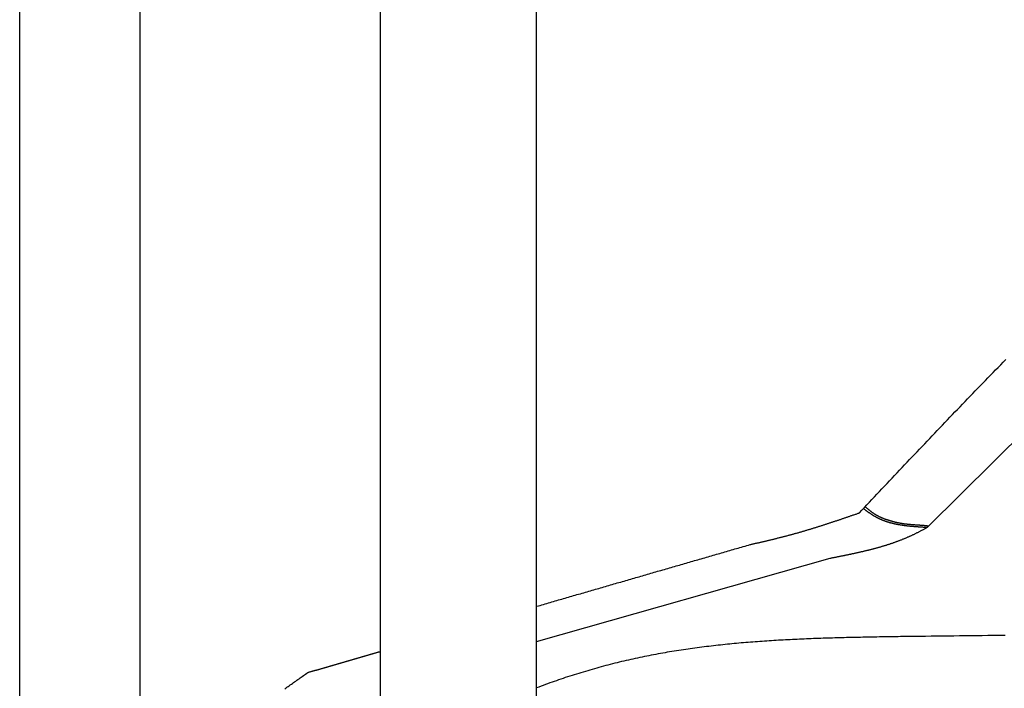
# Model space of a CAD drawing. Extents: x 562 to 7231, y 5417 to 12376.
# Tile 7 of 62: x 873 to 2511, y 9057 to 10169. Entities that reach past the tile are written whole.
import ezdxf

# ---------------------------------------------------------------- set-up
doc = ezdxf.new("R2010")
doc.units = 0
doc.layers.get('0').update_dxf_attribs({"linetype": 'CONTINUOUS'})
doc.layers.add('CAR', color=10, linetype='CONTINUOUS')

msp = doc.modelspace()

# ---------------------------------------------------------------- linework, layer by layer
for p, q in [((872.775, 5665.902), (872.775, 12065.902)), ((1072.775, 11865.902), (1072.775, 5915.902)), ((1472.775, 8708.018), (1472.775, 10583.018)), ((1732.775, 8063.018), (1732.775, 10583.018))]:
    msp.add_line(p, q)
at = {"layer": 'CAR'}
for p, q in [((2382.956, 9324.807), (3048.413, 9985.076)), ((1732.775, 9134.922), (2221.285, 9273.445))]:
    msp.add_line(p, q, dxfattribs=at)
for points in [[(2269.73, 9348.77, 0), (2273.9, 9353.2, 0), (2278.07, 9357.63, 0), (2282.24, 9362.06, 0), (2286.41, 9366.48, 0), (2290.59, 9370.91, 0), (2294.76, 9375.34, 0), (2298.93, 9379.76, 0), (2303.1, 9384.19, 0), (2307.27, 9388.61, 0), (2311.44, 9393.04, 0), (2315.62, 9397.46, 0), (2319.79, 9401.89, 0), (2323.97, 9406.31, 0), (2328.14, 9410.73, 0), (2332.32, 9415.15, 0), (2336.49, 9419.58, 0), (2340.67, 9423.99, 0), (2344.85, 9428.41, 0), (2349.03, 9432.83, 0), (2353.21, 9437.25, 0), (2357.39, 9441.66, 0), (2361.57, 9446.08, 0), (2365.75, 9450.49, 0), (2369.94, 9454.9, 0), (2374.12, 9459.31, 0), (2378.31, 9463.72, 0), (2382.5, 9468.13, 0), (2386.69, 9472.54, 0), (2390.88, 9476.94, 0), (2395.07, 9481.35, 0), (2399.27, 9485.75, 0), (2403.46, 9490.15, 0), (2407.66, 9494.55, 0), (2411.86, 9498.94, 0), (2416.06, 9503.34, 0), (2420.27, 9507.73, 0), (2424.47, 9512.12, 0), (2428.68, 9516.51, 0), (2432.89, 9520.89, 0), (2437.1, 9525.28, 0), (2441.31, 9529.66, 0), (2445.52, 9534.04, 0), (2449.74, 9538.42, 0), (2453.96, 9542.79, 0), (2458.18, 9547.16, 0), (2462.41, 9551.53, 0), (2466.63, 9555.9, 0), (2470.86, 9560.27, 0), (2475.09, 9564.63, 0), (2479.33, 9568.99, 0), (2483.56, 9573.34, 0), (2487.8, 9577.7, 0), (2492.04, 9582.05, 0), (2496.29, 9586.4, 0), (2500.54, 9590.74, 0), (2504.79, 9595.08, 0), (2509.04, 9599.42, 0), (2513.3, 9603.76, 0)], [(2276.43, 9355.88, 0), (2277, 9355.46, 0), (2277.58, 9355.04, 0), (2278.15, 9354.62, 0), (2278.73, 9354.19, 0), (2279.3, 9353.77, 0), (2279.88, 9353.35, 0), (2280.45, 9352.93, 0), (2281.03, 9352.52, 0), (2281.61, 9352.1, 0), (2282.18, 9351.68, 0), (2282.76, 9351.27, 0), (2283.34, 9350.85, 0), (2283.92, 9350.44, 0), (2284.5, 9350.03, 0), (2285.08, 9349.62, 0), (2285.66, 9349.22, 0), (2286.25, 9348.82, 0), (2286.83, 9348.42, 0), (2287.41, 9348.02, 0), (2288, 9347.62, 0), (2288.59, 9347.23, 0), (2289.17, 9346.84, 0), (2289.76, 9346.45, 0), (2290.36, 9346.07, 0), (2290.95, 9345.69, 0), (2291.54, 9345.31, 0), (2292.14, 9344.94, 0), (2292.73, 9344.57, 0), (2293.33, 9344.21, 0), (2293.93, 9343.85, 0), (2294.54, 9343.49, 0), (2295.14, 9343.14, 0), (2295.75, 9342.79, 0), (2296.35, 9342.45, 0), (2296.96, 9342.11, 0), (2297.58, 9341.78, 0), (2298.19, 9341.45, 0), (2298.81, 9341.12, 0), (2299.42, 9340.8, 0), (2300.04, 9340.49, 0), (2300.67, 9340.18, 0), (2301.29, 9339.87, 0), (2301.92, 9339.57, 0), (2302.54, 9339.28, 0), (2303.17, 9338.98, 0), (2303.8, 9338.7, 0), (2304.44, 9338.41, 0), (2305.07, 9338.13, 0), (2305.71, 9337.86, 0), (2306.35, 9337.59, 0), (2306.99, 9337.32, 0), (2307.63, 9337.06, 0), (2308.27, 9336.8, 0), (2308.92, 9336.54, 0), (2309.56, 9336.29, 0), (2310.21, 9336.05, 0), (2310.86, 9335.81, 0), (2311.51, 9335.57, 0), (2312.17, 9335.33, 0), (2312.82, 9335.1, 0), (2313.48, 9334.87, 0), (2314.14, 9334.65, 0), (2314.8, 9334.43, 0), (2315.46, 9334.22, 0), (2316.12, 9334, 0), (2316.79, 9333.79, 0), (2317.45, 9333.59, 0), (2318.12, 9333.39, 0), (2318.79, 9333.19, 0), (2319.46, 9332.99, 0), (2320.13, 9332.8, 0), (2320.8, 9332.62, 0), (2321.48, 9332.43, 0), (2322.15, 9332.25, 0), (2322.83, 9332.07, 0), (2323.51, 9331.9, 0), (2324.19, 9331.72, 0), (2324.87, 9331.56, 0), (2325.55, 9331.39, 0), (2326.24, 9331.23, 0), (2326.92, 9331.07, 0), (2327.61, 9330.91, 0), (2328.3, 9330.76, 0), (2328.99, 9330.61, 0), (2329.68, 9330.46, 0), (2330.37, 9330.32, 0), (2331.06, 9330.17, 0), (2331.75, 9330.03, 0), (2332.45, 9329.9, 0), (2333.14, 9329.76, 0), (2333.84, 9329.63, 0), (2334.54, 9329.5, 0), (2335.24, 9329.38, 0), (2335.94, 9329.25, 0), (2336.64, 9329.13, 0), (2337.34, 9329.02, 0), (2338.04, 9328.9, 0), (2338.75, 9328.79, 0), (2339.45, 9328.67, 0), (2340.16, 9328.56, 0), (2340.87, 9328.46, 0), (2341.58, 9328.35, 0), (2342.28, 9328.25, 0), (2342.99, 9328.15, 0), (2343.71, 9328.05, 0), (2344.42, 9327.96, 0), (2345.13, 9327.86, 0), (2345.84, 9327.77, 0), (2346.56, 9327.68, 0), (2347.27, 9327.59, 0), (2347.99, 9327.5, 0), (2348.7, 9327.42, 0), (2349.42, 9327.34, 0), (2350.14, 9327.26, 0), (2350.86, 9327.18, 0), (2351.58, 9327.1, 0), (2352.3, 9327.02, 0), (2353.02, 9326.95, 0), (2353.74, 9326.87, 0), (2354.46, 9326.8, 0), (2355.19, 9326.73, 0), (2355.91, 9326.67, 0), (2356.63, 9326.6, 0), (2357.36, 9326.53, 0), (2358.08, 9326.47, 0), (2358.81, 9326.41, 0), (2359.53, 9326.34, 0), (2360.26, 9326.28, 0), (2360.99, 9326.22, 0), (2361.72, 9326.17, 0), (2362.44, 9326.11, 0), (2363.17, 9326.05, 0), (2363.9, 9326, 0), (2364.63, 9325.94, 0), (2365.36, 9325.89, 0), (2366.09, 9325.84, 0), (2366.82, 9325.79, 0), (2367.55, 9325.74, 0), (2368.28, 9325.69, 0), (2369.02, 9325.64, 0), (2369.75, 9325.59, 0), (2370.48, 9325.54, 0), (2371.21, 9325.5, 0), (2371.95, 9325.45, 0), (2372.68, 9325.41, 0), (2373.41, 9325.36, 0), (2374.14, 9325.32, 0), (2374.88, 9325.27, 0), (2375.61, 9325.23, 0), (2376.35, 9325.19, 0), (2377.08, 9325.14, 0), (2377.81, 9325.1, 0), (2378.55, 9325.06, 0), (2379.28, 9325.02, 0), (2380.02, 9324.97, 0), (2380.75, 9324.93, 0), (2381.49, 9324.89, 0), (2382.22, 9324.85, 0), (2382.96, 9324.81, 0)], [(2279.39, 9359.03, 0), (2279.73, 9358.74, 0), (2280.07, 9358.45, 0), (2280.41, 9358.16, 0), (2280.75, 9357.87, 0), (2281.09, 9357.58, 0), (2281.43, 9357.3, 0), (2281.77, 9357.01, 0), (2282.11, 9356.72, 0), (2282.45, 9356.43, 0), (2282.79, 9356.15, 0), (2283.13, 9355.86, 0), (2283.47, 9355.57, 0), (2283.81, 9355.29, 0), (2284.16, 9355.01, 0), (2284.5, 9354.72, 0), (2284.84, 9354.44, 0), (2285.19, 9354.16, 0), (2285.53, 9353.88, 0), (2285.88, 9353.6, 0), (2286.22, 9353.32, 0), (2286.57, 9353.04, 0), (2286.91, 9352.76, 0), (2287.26, 9352.49, 0), (2287.61, 9352.21, 0), (2287.96, 9351.94, 0), (2288.31, 9351.67, 0), (2288.66, 9351.4, 0), (2289.01, 9351.13, 0), (2289.37, 9350.86, 0), (2289.72, 9350.59, 0), (2290.08, 9350.33, 0), (2290.43, 9350.07, 0), (2290.79, 9349.8, 0), (2291.15, 9349.54, 0), (2291.51, 9349.29, 0), (2291.87, 9349.03, 0), (2292.23, 9348.78, 0), (2292.59, 9348.52, 0), (2292.96, 9348.27, 0), (2293.32, 9348.03, 0), (2293.69, 9347.78, 0), (2294.06, 9347.54, 0), (2294.43, 9347.3, 0), (2294.8, 9347.06, 0), (2295.17, 9346.82, 0), (2295.55, 9346.58, 0), (2295.92, 9346.35, 0), (2296.3, 9346.12, 0), (2296.68, 9345.89, 0), (2297.06, 9345.67, 0), (2297.44, 9345.45, 0), (2297.83, 9345.23, 0), (2298.21, 9345.01, 0), (2298.6, 9344.79, 0), (2298.98, 9344.58, 0), (2299.37, 9344.37, 0), (2299.76, 9344.16, 0), (2300.15, 9343.95, 0), (2300.55, 9343.74, 0), (2300.94, 9343.54, 0), (2301.34, 9343.34, 0), (2301.73, 9343.14, 0), (2302.13, 9342.95, 0), (2302.53, 9342.75, 0), (2302.93, 9342.56, 0), (2303.33, 9342.37, 0), (2303.73, 9342.18, 0), (2304.13, 9341.99, 0), (2304.54, 9341.81, 0), (2304.94, 9341.62, 0), (2305.35, 9341.44, 0), (2305.75, 9341.26, 0), (2306.16, 9341.08, 0), (2306.57, 9340.91, 0), (2306.98, 9340.73, 0), (2307.39, 9340.56, 0), (2307.8, 9340.39, 0), (2308.21, 9340.22, 0), (2308.63, 9340.05, 0), (2309.04, 9339.89, 0), (2309.46, 9339.72, 0), (2309.87, 9339.56, 0), (2310.29, 9339.4, 0), (2310.7, 9339.24, 0), (2311.12, 9339.08, 0), (2311.54, 9338.93, 0), (2311.95, 9338.77, 0), (2312.37, 9338.62, 0), (2312.79, 9338.47, 0), (2313.21, 9338.32, 0), (2313.63, 9338.17, 0), (2314.05, 9338.02, 0), (2314.47, 9337.87, 0), (2314.9, 9337.73, 0), (2315.32, 9337.58, 0), (2315.74, 9337.44, 0), (2316.16, 9337.3, 0), (2316.59, 9337.16, 0), (2317.01, 9337.02, 0), (2317.43, 9336.88, 0), (2317.86, 9336.74, 0), (2318.28, 9336.61, 0), (2318.71, 9336.48, 0), (2319.13, 9336.34, 0), (2319.56, 9336.21, 0), (2319.98, 9336.08, 0), (2320.41, 9335.95, 0), (2320.83, 9335.83, 0), (2321.26, 9335.7, 0), (2321.69, 9335.57, 0), (2322.11, 9335.45, 0), (2322.54, 9335.33, 0), (2322.97, 9335.21, 0), (2323.4, 9335.09, 0), (2323.83, 9334.97, 0), (2324.25, 9334.85, 0), (2324.68, 9334.73, 0), (2325.11, 9334.62, 0), (2325.54, 9334.5, 0), (2325.97, 9334.39, 0), (2326.4, 9334.28, 0), (2326.83, 9334.17, 0), (2327.26, 9334.06, 0), (2327.69, 9333.95, 0), (2328.13, 9333.85, 0), (2328.56, 9333.74, 0), (2328.99, 9333.64, 0), (2329.42, 9333.53, 0), (2329.85, 9333.43, 0), (2330.28, 9333.33, 0), (2330.72, 9333.23, 0), (2331.15, 9333.14, 0), (2331.58, 9333.04, 0), (2332.02, 9332.94, 0), (2332.45, 9332.85, 0), (2332.88, 9332.76, 0), (2333.32, 9332.67, 0), (2333.75, 9332.58, 0), (2334.19, 9332.49, 0), (2334.62, 9332.4, 0), (2335.06, 9332.31, 0), (2335.49, 9332.23, 0), (2335.93, 9332.14, 0), (2336.36, 9332.06, 0), (2336.8, 9331.98, 0), (2337.24, 9331.9, 0), (2337.67, 9331.82, 0), (2338.11, 9331.74, 0), (2338.55, 9331.66, 0), (2338.98, 9331.59, 0), (2339.42, 9331.51, 0), (2339.86, 9331.44, 0), (2340.29, 9331.37, 0), (2340.73, 9331.3, 0), (2341.17, 9331.23, 0), (2341.61, 9331.16, 0), (2342.05, 9331.09, 0), (2342.48, 9331.03, 0), (2342.92, 9330.96, 0), (2343.36, 9330.9, 0), (2343.8, 9330.84, 0), (2344.24, 9330.77, 0), (2344.68, 9330.71, 0), (2345.12, 9330.66, 0), (2345.56, 9330.6, 0), (2346, 9330.54, 0), (2346.43, 9330.49, 0), (2346.87, 9330.43, 0), (2347.31, 9330.38, 0), (2347.75, 9330.33, 0), (2348.19, 9330.28, 0), (2348.63, 9330.23, 0), (2349.08, 9330.18, 0), (2349.52, 9330.13, 0), (2349.96, 9330.09, 0), (2350.4, 9330.04, 0), (2350.84, 9330, 0), (2351.28, 9329.95, 0), (2351.72, 9329.91, 0), (2352.16, 9329.87, 0), (2352.6, 9329.83, 0), (2353.04, 9329.79, 0), (2353.48, 9329.75, 0), (2353.93, 9329.71, 0), (2354.37, 9329.67, 0), (2354.81, 9329.63, 0), (2355.25, 9329.6, 0), (2355.69, 9329.56, 0), (2356.13, 9329.53, 0), (2356.58, 9329.49, 0), (2357.02, 9329.46, 0), (2357.46, 9329.42, 0), (2357.9, 9329.39, 0), (2358.35, 9329.36, 0), (2358.79, 9329.32, 0), (2359.23, 9329.29, 0), (2359.67, 9329.26, 0), (2360.11, 9329.23, 0), (2360.56, 9329.2, 0), (2361, 9329.17, 0), (2361.44, 9329.13, 0), (2361.88, 9329.1, 0), (2362.33, 9329.07, 0), (2362.77, 9329.04, 0), (2363.21, 9329.01, 0), (2363.65, 9328.98, 0), (2364.1, 9328.95, 0), (2364.54, 9328.92, 0), (2364.98, 9328.89, 0), (2365.42, 9328.87, 0), (2365.87, 9328.84, 0), (2366.31, 9328.81, 0), (2366.75, 9328.78, 0), (2367.2, 9328.75, 0), (2367.64, 9328.72, 0), (2368.08, 9328.69, 0), (2368.52, 9328.66, 0), (2368.97, 9328.62, 0), (2369.41, 9328.59, 0), (2369.85, 9328.56, 0), (2370.29, 9328.53, 0), (2370.74, 9328.5, 0), (2371.18, 9328.47, 0), (2371.62, 9328.44, 0), (2372.06, 9328.4, 0), (2372.5, 9328.37, 0), (2372.95, 9328.34, 0), (2373.39, 9328.3, 0), (2373.83, 9328.27, 0), (2374.27, 9328.23, 0), (2374.72, 9328.19, 0), (2375.16, 9328.16, 0), (2375.6, 9328.12, 0), (2376.04, 9328.08, 0), (2376.48, 9328.04, 0), (2376.92, 9328.01, 0), (2377.37, 9327.97, 0), (2377.81, 9327.92, 0), (2378.25, 9327.88, 0), (2378.69, 9327.84, 0), (2379.13, 9327.8, 0), (2379.57, 9327.75, 0), (2380.01, 9327.71, 0), (2380.45, 9327.66, 0), (2380.9, 9327.62, 0), (2381.34, 9327.57, 0), (2381.78, 9327.52, 0), (2382.22, 9327.48, 0), (2382.66, 9327.43, 0), (2383.1, 9327.38, 0), (2383.54, 9327.33, 0), (2383.98, 9327.28, 0), (2384.42, 9327.23, 0), (2384.86, 9327.18, 0), (2385.3, 9327.13, 0)], [(2087.77, 9295.94, 0), (2088.94, 9296.21, 0), (2090.1, 9296.48, 0), (2091.26, 9296.75, 0), (2092.42, 9297.01, 0), (2093.59, 9297.28, 0), (2094.75, 9297.55, 0), (2095.91, 9297.82, 0), (2097.07, 9298.09, 0), (2098.23, 9298.36, 0), (2099.4, 9298.63, 0), (2100.56, 9298.9, 0), (2101.72, 9299.17, 0), (2102.88, 9299.45, 0), (2104.04, 9299.72, 0), (2105.21, 9299.99, 0), (2106.37, 9300.26, 0), (2107.53, 9300.53, 0), (2108.69, 9300.81, 0), (2109.85, 9301.08, 0), (2111.01, 9301.35, 0), (2112.17, 9301.63, 0), (2113.33, 9301.9, 0), (2114.49, 9302.18, 0), (2115.65, 9302.45, 0), (2116.81, 9302.73, 0), (2117.97, 9303, 0), (2119.13, 9303.28, 0), (2120.29, 9303.56, 0), (2121.45, 9303.84, 0), (2122.61, 9304.12, 0), (2123.77, 9304.4, 0), (2124.93, 9304.68, 0), (2126.09, 9304.96, 0), (2127.25, 9305.24, 0), (2128.41, 9305.53, 0), (2129.56, 9305.81, 0), (2130.72, 9306.09, 0), (2131.88, 9306.38, 0), (2133.04, 9306.67, 0), (2134.19, 9306.95, 0), (2135.35, 9307.24, 0), (2136.51, 9307.53, 0), (2137.66, 9307.82, 0), (2138.82, 9308.11, 0), (2139.98, 9308.41, 0), (2141.13, 9308.7, 0), (2142.29, 9308.99, 0), (2143.44, 9309.29, 0), (2144.6, 9309.59, 0), (2145.75, 9309.88, 0), (2146.9, 9310.18, 0), (2148.06, 9310.48, 0), (2149.21, 9310.78, 0), (2150.36, 9311.09, 0), (2151.52, 9311.39, 0), (2152.67, 9311.7, 0), (2153.82, 9312, 0), (2154.97, 9312.31, 0), (2156.12, 9312.62, 0), (2157.27, 9312.93, 0), (2158.42, 9313.24, 0), (2159.57, 9313.55, 0), (2160.72, 9313.87, 0), (2161.87, 9314.19, 0), (2163.02, 9314.5, 0), (2164.17, 9314.82, 0), (2165.31, 9315.14, 0), (2166.46, 9315.47, 0), (2167.61, 9315.79, 0), (2168.76, 9316.11, 0), (2169.9, 9316.44, 0), (2171.05, 9316.77, 0), (2172.19, 9317.1, 0), (2173.34, 9317.43, 0), (2174.48, 9317.76, 0), (2175.63, 9318.09, 0), (2176.77, 9318.43, 0), (2177.91, 9318.76, 0), (2179.06, 9319.1, 0), (2180.2, 9319.44, 0), (2181.34, 9319.78, 0), (2182.48, 9320.12, 0), (2183.62, 9320.46, 0), (2184.77, 9320.8, 0), (2185.91, 9321.15, 0), (2187.05, 9321.49, 0), (2188.19, 9321.84, 0), (2189.33, 9322.19, 0), (2190.47, 9322.54, 0), (2191.61, 9322.89, 0), (2192.75, 9323.24, 0), (2193.89, 9323.59, 0), (2195.02, 9323.94, 0), (2196.16, 9324.3, 0), (2197.3, 9324.65, 0), (2198.44, 9325.01, 0), (2199.58, 9325.36, 0), (2200.71, 9325.72, 0), (2201.85, 9326.08, 0), (2202.99, 9326.44, 0), (2204.12, 9326.8, 0), (2205.26, 9327.16, 0), (2206.39, 9327.53, 0), (2207.53, 9327.89, 0), (2208.66, 9328.25, 0), (2209.8, 9328.62, 0), (2210.93, 9328.99, 0), (2212.07, 9329.35, 0), (2213.2, 9329.72, 0), (2214.34, 9330.09, 0), (2215.47, 9330.46, 0), (2216.61, 9330.83, 0), (2217.74, 9331.2, 0), (2218.87, 9331.57, 0), (2220.01, 9331.94, 0), (2221.14, 9332.31, 0), (2222.27, 9332.69, 0), (2223.4, 9333.06, 0), (2224.54, 9333.44, 0), (2225.67, 9333.81, 0), (2226.8, 9334.19, 0), (2227.93, 9334.57, 0), (2229.06, 9334.94, 0), (2230.2, 9335.32, 0), (2231.33, 9335.7, 0), (2232.46, 9336.08, 0), (2233.59, 9336.46, 0), (2234.72, 9336.84, 0), (2235.85, 9337.22, 0), (2236.98, 9337.6, 0), (2238.11, 9337.98, 0), (2239.24, 9338.36, 0), (2240.37, 9338.74, 0), (2241.5, 9339.13, 0), (2242.63, 9339.51, 0), (2243.76, 9339.89, 0), (2244.89, 9340.28, 0), (2246.02, 9340.66, 0), (2247.15, 9341.04, 0), (2248.28, 9341.43, 0), (2249.41, 9341.81, 0), (2250.54, 9342.2, 0), (2251.67, 9342.58, 0), (2252.8, 9342.97, 0), (2253.93, 9343.36, 0), (2255.06, 9343.74, 0), (2256.19, 9344.13, 0), (2257.32, 9344.51, 0), (2258.44, 9344.9, 0), (2259.57, 9345.29, 0), (2260.7, 9345.68, 0), (2261.83, 9346.06, 0), (2262.96, 9346.45, 0), (2264.09, 9346.84, 0), (2265.22, 9347.22, 0), (2266.35, 9347.61, 0), (2267.48, 9348, 0), (2268.6, 9348.39, 0), (2269.73, 9348.77, 0)], [(2221.29, 9273.45, 0), (2222.35, 9273.65, 0), (2223.41, 9273.86, 0), (2224.47, 9274.07, 0), (2225.53, 9274.28, 0), (2226.59, 9274.49, 0), (2227.66, 9274.7, 0), (2228.72, 9274.91, 0), (2229.78, 9275.12, 0), (2230.84, 9275.33, 0), (2231.9, 9275.54, 0), (2232.96, 9275.75, 0), (2234.02, 9275.96, 0), (2235.09, 9276.17, 0), (2236.15, 9276.38, 0), (2237.21, 9276.59, 0), (2238.27, 9276.8, 0), (2239.33, 9277.02, 0), (2240.39, 9277.23, 0), (2241.45, 9277.44, 0), (2242.51, 9277.66, 0), (2243.57, 9277.87, 0), (2244.63, 9278.09, 0), (2245.69, 9278.3, 0), (2246.74, 9278.52, 0), (2247.8, 9278.74, 0), (2248.86, 9278.96, 0), (2249.92, 9279.17, 0), (2250.98, 9279.39, 0), (2252.03, 9279.61, 0), (2253.09, 9279.83, 0), (2254.15, 9280.06, 0), (2255.2, 9280.28, 0), (2256.26, 9280.5, 0), (2257.32, 9280.73, 0), (2258.37, 9280.95, 0), (2259.43, 9281.18, 0), (2260.48, 9281.4, 0), (2261.54, 9281.63, 0), (2262.59, 9281.86, 0), (2263.64, 9282.09, 0), (2264.7, 9282.32, 0), (2265.75, 9282.56, 0), (2266.8, 9282.79, 0), (2267.85, 9283.03, 0), (2268.9, 9283.26, 0), (2269.95, 9283.5, 0), (2271, 9283.74, 0), (2272.05, 9283.98, 0), (2273.1, 9284.22, 0), (2274.15, 9284.46, 0), (2275.2, 9284.71, 0), (2276.24, 9284.95, 0), (2277.29, 9285.2, 0), (2278.34, 9285.45, 0), (2279.38, 9285.7, 0), (2280.43, 9285.95, 0), (2281.47, 9286.2, 0), (2282.52, 9286.46, 0), (2283.56, 9286.72, 0), (2284.6, 9286.97, 0), (2285.64, 9287.23, 0), (2286.68, 9287.49, 0), (2287.73, 9287.76, 0), (2288.76, 9288.02, 0), (2289.8, 9288.29, 0), (2290.84, 9288.56, 0), (2291.88, 9288.83, 0), (2292.92, 9289.1, 0), (2293.95, 9289.37, 0), (2294.99, 9289.65, 0), (2296.02, 9289.93, 0), (2297.06, 9290.21, 0), (2298.09, 9290.49, 0), (2299.12, 9290.77, 0), (2300.15, 9291.06, 0), (2301.18, 9291.35, 0), (2302.21, 9291.64, 0), (2303.24, 9291.93, 0), (2304.27, 9292.22, 0), (2305.3, 9292.52, 0), (2306.32, 9292.82, 0), (2307.35, 9293.12, 0), (2308.37, 9293.42, 0), (2309.4, 9293.73, 0), (2310.42, 9294.04, 0), (2311.44, 9294.35, 0), (2312.46, 9294.66, 0), (2313.48, 9294.98, 0), (2314.5, 9295.29, 0), (2315.52, 9295.61, 0), (2316.54, 9295.94, 0), (2317.55, 9296.26, 0), (2318.57, 9296.59, 0), (2319.58, 9296.92, 0), (2320.59, 9297.25, 0), (2321.61, 9297.59, 0), (2322.62, 9297.93, 0), (2323.63, 9298.27, 0), (2324.64, 9298.61, 0), (2325.64, 9298.96, 0), (2326.65, 9299.31, 0), (2327.65, 9299.66, 0), (2328.66, 9300.01, 0), (2329.66, 9300.37, 0), (2330.66, 9300.73, 0), (2331.66, 9301.1, 0), (2332.66, 9301.46, 0), (2333.66, 9301.83, 0), (2334.66, 9302.2, 0), (2335.66, 9302.58, 0), (2336.65, 9302.96, 0), (2337.64, 9303.34, 0), (2338.64, 9303.73, 0), (2339.63, 9304.11, 0), (2340.62, 9304.5, 0), (2341.61, 9304.9, 0), (2342.59, 9305.3, 0), (2343.58, 9305.7, 0), (2344.57, 9306.1, 0), (2345.55, 9306.51, 0), (2346.53, 9306.92, 0), (2347.51, 9307.33, 0), (2348.49, 9307.75, 0), (2349.47, 9308.17, 0), (2350.45, 9308.6, 0), (2351.42, 9309.02, 0), (2352.4, 9309.45, 0), (2353.37, 9309.89, 0), (2354.34, 9310.33, 0), (2355.31, 9310.77, 0), (2356.28, 9311.22, 0), (2357.25, 9311.66, 0), (2358.21, 9312.12, 0), (2359.18, 9312.57, 0), (2360.14, 9313.03, 0), (2361.1, 9313.5, 0), (2362.06, 9313.97, 0), (2363.02, 9314.44, 0), (2363.98, 9314.91, 0), (2364.93, 9315.39, 0), (2365.89, 9315.87, 0), (2366.84, 9316.35, 0), (2367.79, 9316.83, 0), (2368.75, 9317.32, 0), (2369.7, 9317.81, 0), (2370.65, 9318.3, 0), (2371.6, 9318.79, 0), (2372.55, 9319.29, 0), (2373.5, 9319.78, 0), (2374.44, 9320.28, 0), (2375.39, 9320.78, 0), (2376.34, 9321.28, 0), (2377.28, 9321.78, 0), (2378.23, 9322.29, 0), (2379.18, 9322.79, 0), (2380.12, 9323.29, 0), (2381.07, 9323.8, 0), (2382.01, 9324.3, 0), (2382.96, 9324.81, 0)], [(1732.77, 9193.32, 0), (1735.57, 9194.13, 0), (1738.37, 9194.94, 0), (1741.16, 9195.75, 0), (1743.96, 9196.55, 0), (1746.75, 9197.36, 0), (1749.55, 9198.17, 0), (1752.34, 9198.98, 0), (1755.14, 9199.79, 0), (1757.93, 9200.59, 0), (1760.73, 9201.4, 0), (1763.52, 9202.21, 0), (1766.32, 9203.02, 0), (1769.11, 9203.83, 0), (1771.91, 9204.63, 0), (1774.7, 9205.44, 0), (1777.5, 9206.25, 0), (1780.29, 9207.06, 0), (1783.09, 9207.87, 0), (1785.89, 9208.67, 0), (1788.68, 9209.48, 0), (1791.48, 9210.29, 0), (1794.27, 9211.1, 0), (1797.07, 9211.91, 0), (1799.86, 9212.71, 0), (1802.66, 9213.52, 0), (1805.45, 9214.33, 0), (1808.25, 9215.14, 0), (1811.04, 9215.95, 0), (1813.84, 9216.75, 0), (1816.63, 9217.56, 0), (1819.43, 9218.37, 0), (1822.22, 9219.18, 0), (1825.02, 9219.99, 0), (1827.81, 9220.79, 0), (1830.61, 9221.6, 0), (1833.4, 9222.41, 0), (1836.2, 9223.22, 0), (1839, 9224.03, 0), (1841.79, 9224.83, 0), (1844.59, 9225.64, 0), (1847.38, 9226.45, 0), (1850.18, 9227.26, 0), (1852.97, 9228.07, 0), (1855.77, 9228.87, 0), (1858.56, 9229.68, 0), (1861.36, 9230.49, 0), (1864.15, 9231.3, 0), (1866.95, 9232.11, 0), (1869.74, 9232.91, 0), (1872.54, 9233.72, 0), (1875.33, 9234.53, 0), (1878.13, 9235.34, 0), (1880.92, 9236.15, 0), (1883.72, 9236.95, 0), (1886.52, 9237.76, 0), (1889.31, 9238.57, 0), (1892.11, 9239.38, 0), (1894.9, 9240.19, 0), (1897.7, 9240.99, 0), (1900.49, 9241.8, 0), (1903.29, 9242.61, 0), (1906.08, 9243.42, 0), (1908.88, 9244.23, 0), (1911.67, 9245.03, 0), (1914.47, 9245.84, 0), (1917.26, 9246.65, 0), (1920.06, 9247.46, 0), (1922.85, 9248.27, 0), (1925.65, 9249.07, 0), (1928.44, 9249.88, 0), (1931.24, 9250.69, 0), (1934.03, 9251.5, 0), (1936.83, 9252.31, 0), (1939.63, 9253.11, 0), (1942.42, 9253.92, 0), (1945.22, 9254.73, 0), (1948.01, 9255.54, 0), (1950.81, 9256.35, 0), (1953.6, 9257.15, 0), (1956.4, 9257.96, 0), (1959.19, 9258.77, 0), (1961.99, 9259.58, 0), (1964.78, 9260.39, 0), (1967.58, 9261.19, 0), (1970.37, 9262, 0), (1973.17, 9262.81, 0), (1975.96, 9263.62, 0), (1978.76, 9264.43, 0), (1981.55, 9265.23, 0), (1984.35, 9266.04, 0), (1987.15, 9266.85, 0), (1989.94, 9267.66, 0), (1992.74, 9268.47, 0), (1995.53, 9269.27, 0), (1998.33, 9270.08, 0), (2001.12, 9270.89, 0), (2003.92, 9271.7, 0), (2006.71, 9272.51, 0), (2009.51, 9273.31, 0), (2012.3, 9274.12, 0), (2015.1, 9274.93, 0), (2017.89, 9275.74, 0), (2020.69, 9276.55, 0), (2023.48, 9277.35, 0), (2026.28, 9278.16, 0), (2029.07, 9278.97, 0), (2031.87, 9279.78, 0), (2034.66, 9280.59, 0), (2037.46, 9281.39, 0), (2040.26, 9282.2, 0), (2043.05, 9283.01, 0), (2045.85, 9283.82, 0), (2048.64, 9284.63, 0), (2051.44, 9285.43, 0), (2054.23, 9286.24, 0), (2057.03, 9287.05, 0), (2059.82, 9287.86, 0), (2062.62, 9288.67, 0), (2065.41, 9289.47, 0), (2068.21, 9290.28, 0), (2071, 9291.09, 0), (2073.8, 9291.9, 0), (2076.59, 9292.71, 0), (2079.39, 9293.51, 0), (2082.18, 9294.32, 0), (2084.98, 9295.13, 0), (2087.77, 9295.94, 0)], [(2341.95, 9142.92, 0), (2338.04, 9142.86, 0), (2334.13, 9142.8, 0), (2330.22, 9142.74, 0), (2326.32, 9142.68, 0), (2322.41, 9142.61, 0), (2318.5, 9142.55, 0), (2314.59, 9142.48, 0), (2310.68, 9142.42, 0), (2306.78, 9142.35, 0), (2302.87, 9142.29, 0), (2298.96, 9142.22, 0), (2295.05, 9142.15, 0), (2291.15, 9142.08, 0), (2287.24, 9142.01, 0), (2283.33, 9141.93, 0), (2279.43, 9141.86, 0), (2275.52, 9141.78, 0), (2271.62, 9141.7, 0), (2267.71, 9141.62, 0), (2263.81, 9141.54, 0), (2259.9, 9141.45, 0), (2256, 9141.36, 0), (2252.09, 9141.27, 0), (2248.19, 9141.18, 0), (2244.29, 9141.08, 0), (2240.38, 9140.98, 0), (2236.48, 9140.88, 0), (2232.58, 9140.77, 0), (2228.68, 9140.67, 0), (2224.78, 9140.55, 0), (2220.88, 9140.44, 0), (2216.98, 9140.32, 0), (2213.08, 9140.2, 0), (2209.18, 9140.07, 0), (2205.28, 9139.94, 0), (2201.38, 9139.8, 0), (2197.49, 9139.67, 0), (2193.59, 9139.52, 0), (2189.69, 9139.37, 0), (2185.8, 9139.22, 0), (2181.9, 9139.07, 0), (2178.01, 9138.9, 0), (2174.12, 9138.74, 0), (2170.22, 9138.57, 0), (2166.33, 9138.39, 0), (2162.44, 9138.21, 0), (2158.55, 9138.02, 0), (2154.66, 9137.83, 0), (2150.78, 9137.63, 0), (2146.89, 9137.43, 0), (2143, 9137.22, 0), (2139.12, 9137, 0), (2135.23, 9136.78, 0), (2131.35, 9136.55, 0), (2127.46, 9136.32, 0), (2123.58, 9136.08, 0), (2119.7, 9135.83, 0), (2115.82, 9135.58, 0), (2111.94, 9135.32, 0), (2108.06, 9135.05, 0), (2104.18, 9134.78, 0), (2100.31, 9134.5, 0), (2096.43, 9134.21, 0), (2092.56, 9133.92, 0), (2088.69, 9133.61, 0), (2084.81, 9133.3, 0), (2080.94, 9132.99, 0), (2077.07, 9132.66, 0), (2073.21, 9132.33, 0), (2069.34, 9131.99, 0), (2065.47, 9131.64, 0), (2061.61, 9131.28, 0), (2057.74, 9130.91, 0), (2053.88, 9130.54, 0), (2050.02, 9130.15, 0), (2046.16, 9129.76, 0), (2042.3, 9129.36, 0), (2038.44, 9128.95, 0), (2034.59, 9128.53, 0), (2030.73, 9128.1, 0), (2026.88, 9127.67, 0), (2023.03, 9127.22, 0), (2019.18, 9126.76, 0), (2015.33, 9126.3, 0), (2011.48, 9125.82, 0), (2007.63, 9125.34, 0), (2003.79, 9124.84, 0), (1999.94, 9124.34, 0), (1996.1, 9123.82, 0), (1992.26, 9123.3, 0), (1988.42, 9122.76, 0), (1984.59, 9122.21, 0), (1980.75, 9121.66, 0), (1976.92, 9121.09, 0), (1973.08, 9120.51, 0), (1969.25, 9119.92, 0), (1965.42, 9119.32, 0), (1961.6, 9118.7, 0), (1957.77, 9118.08, 0), (1953.94, 9117.44, 0), (1950.12, 9116.8, 0), (1946.3, 9116.14, 0), (1942.48, 9115.47, 0), (1938.66, 9114.79, 0), (1934.85, 9114.09, 0), (1931.03, 9113.38, 0), (1927.22, 9112.67, 0), (1923.41, 9111.93, 0), (1919.6, 9111.19, 0), (1915.8, 9110.43, 0), (1911.99, 9109.66, 0), (1908.19, 9108.88, 0), (1904.39, 9108.09, 0), (1900.59, 9107.28, 0), (1896.79, 9106.46, 0), (1893, 9105.62, 0), (1889.2, 9104.78, 0), (1885.41, 9103.92, 0), (1881.63, 9103.05, 0), (1877.84, 9102.16, 0), (1874.06, 9101.26, 0), (1870.28, 9100.35, 0), (1866.5, 9099.43, 0), (1862.72, 9098.49, 0), (1858.95, 9097.54, 0), (1855.18, 9096.58, 0), (1851.41, 9095.6, 0), (1847.65, 9094.61, 0), (1843.89, 9093.61, 0), (1840.13, 9092.6, 0), (1836.37, 9091.57, 0), (1832.62, 9090.53, 0), (1828.87, 9089.48, 0), (1825.13, 9088.42, 0), (1821.38, 9087.34, 0), (1817.65, 9086.25, 0), (1813.91, 9085.14, 0), (1810.18, 9084.03, 0), (1806.45, 9082.9, 0), (1802.73, 9081.76, 0), (1799.01, 9080.61, 0), (1795.29, 9079.44, 0), (1791.58, 9078.26, 0), (1787.87, 9077.07, 0), (1784.17, 9075.86, 0), (1780.47, 9074.65, 0), (1776.77, 9073.42, 0), (1773.08, 9072.18, 0), (1769.39, 9070.92, 0), (1765.71, 9069.65, 0), (1762.03, 9068.37, 0), (1758.36, 9067.08, 0), (1754.69, 9065.78, 0), (1751.02, 9064.46, 0), (1747.36, 9063.13, 0), (1743.71, 9061.79, 0), (1740.06, 9060.43, 0), (1736.41, 9059.07, 0), (1732.77, 9057.69, 0)], [(2511.91, 9144.88, 0), (2502.47, 9144.77, 0), (2493.02, 9144.66, 0), (2483.58, 9144.55, 0), (2474.14, 9144.44, 0), (2464.7, 9144.34, 0), (2455.26, 9144.23, 0), (2445.81, 9144.12, 0), (2436.37, 9144.01, 0), (2426.93, 9143.9, 0), (2417.49, 9143.79, 0), (2408.04, 9143.68, 0), (2398.6, 9143.57, 0), (2389.16, 9143.47, 0), (2379.72, 9143.36, 0), (2370.28, 9143.25, 0), (2360.83, 9143.14, 0), (2351.39, 9143.03, 0), (2341.95, 9142.92, 0)], [(1352.09, 9083.28, 0), (1353.04, 9083.56, 0), (1353.99, 9083.83, 0), (1354.94, 9084.11, 0), (1355.89, 9084.38, 0), (1356.84, 9084.66, 0), (1357.79, 9084.93, 0), (1358.74, 9085.21, 0), (1359.69, 9085.48, 0), (1360.64, 9085.76, 0), (1361.59, 9086.03, 0), (1362.54, 9086.3, 0), (1363.49, 9086.58, 0), (1364.44, 9086.85, 0), (1365.39, 9087.13, 0), (1366.34, 9087.4, 0), (1367.29, 9087.68, 0), (1368.25, 9087.95, 0), (1369.2, 9088.23, 0), (1370.15, 9088.5, 0), (1371.1, 9088.78, 0), (1372.05, 9089.05, 0), (1373, 9089.33, 0), (1373.95, 9089.6, 0), (1374.9, 9089.88, 0), (1375.85, 9090.15, 0), (1376.8, 9090.43, 0), (1377.75, 9090.7, 0), (1378.7, 9090.97, 0), (1379.65, 9091.25, 0), (1380.6, 9091.52, 0), (1381.55, 9091.8, 0), (1382.5, 9092.07, 0), (1383.45, 9092.35, 0), (1384.4, 9092.62, 0), (1385.35, 9092.9, 0), (1386.3, 9093.17, 0), (1387.25, 9093.45, 0), (1388.2, 9093.72, 0), (1389.15, 9094, 0), (1390.1, 9094.27, 0), (1391.05, 9094.55, 0), (1392, 9094.82, 0), (1392.95, 9095.09, 0), (1393.9, 9095.37, 0), (1394.85, 9095.64, 0), (1395.8, 9095.92, 0), (1396.75, 9096.19, 0), (1397.7, 9096.47, 0), (1398.65, 9096.74, 0), (1399.6, 9097.02, 0), (1400.55, 9097.29, 0), (1401.5, 9097.57, 0), (1402.45, 9097.84, 0), (1403.41, 9098.12, 0), (1404.36, 9098.39, 0), (1405.31, 9098.67, 0), (1406.26, 9098.94, 0), (1407.21, 9099.21, 0), (1408.16, 9099.49, 0), (1409.11, 9099.76, 0), (1410.06, 9100.04, 0), (1411.01, 9100.31, 0), (1411.96, 9100.59, 0), (1412.91, 9100.86, 0), (1413.86, 9101.14, 0), (1414.81, 9101.41, 0), (1415.76, 9101.69, 0), (1416.71, 9101.96, 0), (1417.66, 9102.24, 0), (1418.61, 9102.51, 0), (1419.56, 9102.79, 0), (1420.51, 9103.06, 0), (1421.46, 9103.34, 0), (1422.41, 9103.61, 0), (1423.36, 9103.88, 0), (1424.31, 9104.16, 0), (1425.26, 9104.43, 0), (1426.21, 9104.71, 0), (1427.16, 9104.98, 0), (1428.11, 9105.26, 0), (1429.06, 9105.53, 0), (1430.01, 9105.81, 0), (1430.96, 9106.08, 0), (1431.91, 9106.36, 0), (1432.86, 9106.63, 0), (1433.81, 9106.91, 0), (1434.76, 9107.18, 0), (1435.71, 9107.46, 0), (1436.66, 9107.73, 0), (1437.61, 9108, 0), (1438.57, 9108.28, 0), (1439.52, 9108.55, 0), (1440.47, 9108.83, 0), (1441.42, 9109.1, 0), (1442.37, 9109.38, 0), (1443.32, 9109.65, 0), (1444.27, 9109.93, 0), (1445.22, 9110.2, 0), (1446.17, 9110.48, 0), (1447.12, 9110.75, 0), (1448.07, 9111.03, 0), (1449.02, 9111.3, 0), (1449.97, 9111.58, 0), (1450.92, 9111.85, 0), (1451.87, 9112.12, 0), (1452.82, 9112.4, 0), (1453.77, 9112.67, 0), (1454.72, 9112.95, 0), (1455.67, 9113.22, 0), (1456.62, 9113.5, 0), (1457.57, 9113.77, 0), (1458.52, 9114.05, 0), (1459.47, 9114.32, 0), (1460.42, 9114.6, 0), (1461.37, 9114.87, 0), (1462.32, 9115.15, 0), (1463.27, 9115.42, 0), (1464.22, 9115.7, 0), (1465.17, 9115.97, 0), (1466.12, 9116.25, 0), (1467.07, 9116.52, 0), (1468.02, 9116.79, 0), (1468.97, 9117.07, 0), (1469.92, 9117.34, 0), (1470.87, 9117.62, 0), (1471.82, 9117.89, 0), (1472.77, 9118.17, 0)], [(1313.84, 9056.11, 0), (1315.64, 9057.41, 0), (1317.44, 9058.72, 0), (1319.25, 9060.02, 0), (1321.06, 9061.32, 0), (1322.87, 9062.62, 0), (1324.68, 9063.92, 0), (1326.5, 9065.22, 0), (1328.32, 9066.52, 0), (1330.14, 9067.81, 0), (1331.96, 9069.1, 0), (1333.78, 9070.4, 0), (1335.61, 9071.69, 0), (1337.44, 9072.98, 0), (1339.27, 9074.27, 0), (1341.1, 9075.56, 0), (1342.93, 9076.85, 0), (1344.76, 9078.13, 0), (1346.59, 9079.42, 0), (1348.42, 9080.71, 0), (1350.26, 9082, 0), (1352.09, 9083.28, 0)]]:
    msp.add_polyline3d(points, dxfattribs=at)

doc.saveas('drawing.dxf')
